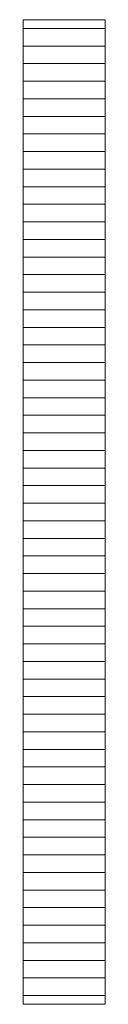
# Model space of a CAD drawing. Header units: millimetres. Extents: x -72915 to 21022, y 6278 to 52916.
# Tile 49 of 60: x -34315 to -32915, y 24059 to 40859. Entities that reach past the tile are written whole.
import ezdxf

# ---------------------------------------------------------------- set-up
doc = ezdxf.new("R2010")
doc.units = ezdxf.units.MM
doc.header["$LTSCALE"] = 50
doc.layers.add('4plfd', color=254, linetype='Continuous')
doc.layers.add('WM570---_TOEVOER', color=2, linetype='Continuous')

# ---------------------------------------------------------------- blocks, each defined once
blk = doc.blocks.new('Groep-80')
at = {"color": 8, "linetype": 'Continuous', "lineweight": 13}
for p, q in [((-36555, 39410), (-36555, 22610)), ((-36555, 39410), (-35155, 39410)), ((-35155, 39410), (-35155, 22610)), ((-36555, 39260), (-35155, 39260)), ((-36555, 38960), (-35155, 38960)), ((-36555, 38660), (-35155, 38660)), ((-36555, 38360), (-35155, 38360)), ((-36555, 38060), (-35155, 38060)), ((-36555, 37760), (-35155, 37760)), ((-36555, 37460), (-35155, 37460)), ((-36555, 37160), (-35155, 37160)), ((-36555, 36860), (-35155, 36860)), ((-36555, 36560), (-35155, 36560)), ((-36555, 36260), (-35155, 36260)), ((-36555, 35960), (-35155, 35960)), ((-36555, 35660), (-35155, 35660)), ((-36555, 35360), (-35155, 35360)), ((-36555, 35060), (-35155, 35060)), ((-36555, 34760), (-35155, 34760)), ((-36555, 34460), (-35155, 34460)), ((-36555, 34160), (-35155, 34160)), ((-36555, 33860), (-35155, 33860)), ((-36555, 33560), (-35155, 33560)), ((-36555, 33260), (-35155, 33260)), ((-36555, 32960), (-35155, 32960)), ((-36555, 32660), (-35155, 32660)), ((-36555, 32360), (-35155, 32360)), ((-36555, 32060), (-35155, 32060)), ((-36555, 31760), (-35155, 31760)), ((-36555, 31460), (-35155, 31460)), ((-36555, 31160), (-35155, 31160)), ((-36555, 30860), (-35155, 30860)), ((-36555, 30560), (-35155, 30560)), ((-36555, 30260), (-35155, 30260)), ((-36555, 29960), (-35155, 29960)), ((-36555, 29660), (-35155, 29660)), ((-36555, 29360), (-35155, 29360)), ((-36555, 29060), (-35155, 29060)), ((-36555, 28760), (-35155, 28760)), ((-36555, 28460), (-35155, 28460)), ((-36555, 28160), (-35155, 28160)), ((-36555, 27860), (-35155, 27860)), ((-36555, 27560), (-35155, 27560)), ((-36555, 27260), (-35155, 27260)), ((-36555, 26960), (-35155, 26960)), ((-36555, 26660), (-35155, 26660)), ((-36555, 26360), (-35155, 26360)), ((-36555, 26060), (-35155, 26060)), ((-36555, 25760), (-35155, 25760)), ((-36555, 25460), (-35155, 25460)), ((-36555, 25160), (-35155, 25160)), ((-36555, 24860), (-35155, 24860)), ((-36555, 24560), (-35155, 24560)), ((-36555, 24260), (-35155, 24260)), ((-36555, 23960), (-35155, 23960)), ((-36555, 23660), (-35155, 23660)), ((-36555, 23360), (-35155, 23360)), ((-36555, 23060), (-35155, 23060)), ((-36555, 22760), (-35155, 22760)), ((-36555, 22610), (-35155, 22610))]:
    blk.add_line(p, q, dxfattribs=at)
blk = doc.blocks.new('Block plafond 1e verd')
at = {"layer": '4plfd'}
blk.add_blockref('Groep-80', (22005, -19149), dxfattribs=at)

msp = doc.modelspace()

# ---------------------------------------------------------------- block references
at = {"layer": 'WM570---_TOEVOER'}
msp.add_blockref('Block plafond 1e verd', (-19765, 20598), dxfattribs=at)

doc.saveas('drawing.dxf')
